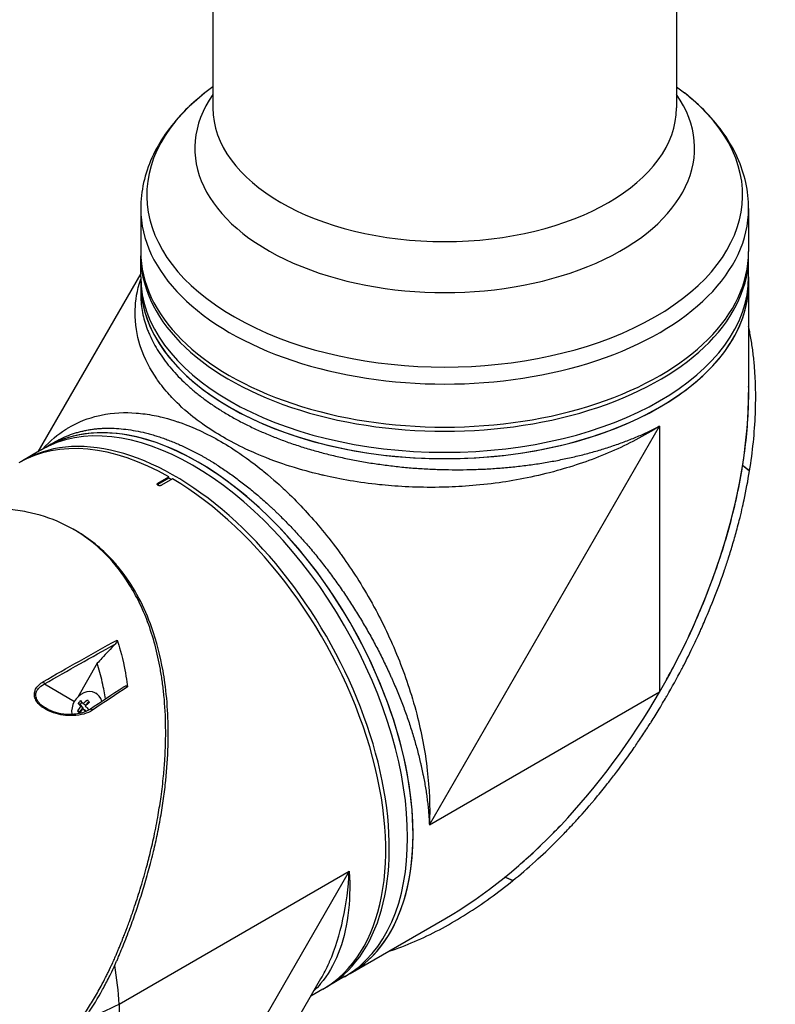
# Model space of a CAD drawing. Header units: millimetres. Extents: x 0 to 4378, y 0 to 2376.
# Tile 217 of 224: x 2639 to 2786, y 1554 to 1745. Entities that reach past the tile are written whole.
import ezdxf

# ---------------------------------------------------------------- set-up
doc = ezdxf.new("R2010")
doc.units = ezdxf.units.MM
doc.header["$LTSCALE"] = 0.2
doc.layers.add('01_Object Line', color=4, linetype='Continuous')

# ---------------------------------------------------------------- blocks, each defined once
blk = doc.blocks.new('Blk$A07R1-4W24J')
for p, q in [((17.35, 794.27), (17.35, 627.79)), ((-72.65, 753.43), (-72.65, 627.79)), ((-72.65, 631.87), (-74.2, 630.66)), ((17.35, 631.87), (18.9, 630.66)), ((-86.65, 608.22), (-86.65, 599.86)), ((31.35, 608.22), (31.35, 599.86)), ((-86.65, 594.97), (-86.65, 599.05)), ((31.35, 594.97), (31.35, 599.05)), ((-86.65, 595.59), (-106.62, 560.99)), ((-86.65, 594.97), (-86.65, 593.74)), ((31.35, 594.97), (31.35, 593.74)), ((-86.65, 593.74), (-86.65, 591.61)), ((31.35, 593.74), (31.35, 572.53)), ((-86.65, 591.61), (-86.65, 591.61)), ((-66.44, 566.43), (-66.44, 566.43)), ((-30.62, 488.58), (14.07, 565.98)), ((14.07, 565.98), (14.07, 514.38)), ((-105.02, 561.92), (-103.18, 562.98)), ((-106.08, 561.31), (-109.62, 559.27)), ((-106.08, 561.31), (-105.02, 561.92)), ((-44.84, 559.33), (-44.84, 559.33)), ((30.19, 558.34), (30.18, 558.32)), ((31.53, 557.33), (30.18, 558.32)), ((30.19, 558.34), (31.54, 557.34)), ((31.53, 557.33), (31.54, 557.34)), ((-83.3, 554.91), (-81.18, 556.14)), ((-81.18, 555.9), (-83.3, 554.67)), ((-83.3, 554.91), (-83.3, 554.67)), ((-80.47, 555.73), (-82.59, 554.51)), ((-81.18, 555.9), (-81.18, 556.14)), ((-80.68, 555.61), (-81.18, 555.9)), ((-44.66, 555.18), (-44.66, 555.18)), ((-99.19, 545.64), (-99.69, 545.93)), ((-50.63, 544.84), (-50.63, 544.84)), ((-95.1, 519.95), (-98.89, 513.4)), ((-105.35, 515.93), (-99.52, 512.56)), ((-30.62, 488.58), (14.07, 514.38)), ((-98.43, 511.96), (-98.05, 512.37)), ((-97.34, 511.82), (-96.71, 512.51)), ((-95.2, 514.05), (-95.35, 514.14)), ((-98.55, 510.49), (-98.92, 510.71)), ((-98.43, 511.96), (-98.8, 512.17)), ((-98.55, 510.49), (-97.82, 511.29)), ((-98.45, 510.38), (-98.55, 510.49)), ((-97.82, 511.29), (-98.43, 511.96)), ((-97.82, 511.29), (-98.31, 511.57)), ((-97.42, 510.84), (-97.91, 511.12)), ((-97.34, 511.82), (-97.83, 512.1)), ((-97.25, 510.64), (-97.42, 510.84)), ((-90.86, 453.79), (-46.17, 479.59)), ((-46.17, 479.59), (-90.86, 402.19)), ((-14.4, 477.77), (-15.95, 478.44)), ((-15.93, 478.46), (-14.4, 477.79)), ((-14.4, 477.77), (-14.4, 477.79)), ((-46.02, 459.73), (-27.65, 470.34)), ((-91.34, 459.02), (-91.34, 459.02)), ((-47.08, 459.12), (-50.62, 457.08)), ((-47.08, 459.12), (-46.02, 459.73)), ((-75.8, 416.91), (-51.66, 458.73)), ((-51.32, 456.67), (-53.61, 455.35)), ((-90.86, 453.79), (-90.86, 402.19))]:
    blk.add_line(p, q)
for centre, major_axis, ratio, start_param, end_param in [((-27.65, 610.85), (-57.83, 0), 0.57735, 5.647992, 10.059971), ((-27.65, 619.92), (-48.51, 0), 0.57735, 5.900477, 9.807487), ((-27.65, 627.79), (45, 0), 0.57735, 3.141593, 6.283185), ((-27.65, 608.22), (-59, 0), 0.57735, 0, 3.141593), ((-27.65, 599.05), (59, 0), 0.57735, 3.129608, 6.29517), ((-27.65, 599.86), (-59, 0), 0.57735, 0, 3.141593), ((-27.65, 594.97), (59, 0), 0.57735, 3.141593, 6.283185), ((-27.65, 594.97), (59, 0), 0.57735, 3.141593, 6.283185), ((-27.65, 593.74), (-59, 0), 0.57735, 0, 3.141593), ((-27.65, 593.74), (59, 0), 0.57735, 3.141593, 6.283185), ((-27.65, 538.46), (-41.72, -72.26), 0.57735, 1.570796, 2.356194), ((-76.58, 510.21), (-29.5, 51.1), 0.57735, 3.141593, 6.283185), ((-76.58, 510.21), (-29.5, 51.1), 0.57735, 3.141593, 6.283185), ((-75.52, 510.83), (29.5, -51.1), 0.57735, 0, 3.141593), ((-73.21, 569.92), (2.1, 0), 0.57735, 1.972116, 1.972176), ((-75.52, 510.83), (-29.5, 51.1), 0.57735, 3.141593, 6.283185), ((-73.21, 569.92), (-2.1, 0), 0.57735, 2.574714, 2.5748), ((-80.12, 508.17), (-29.5, 51.1), 0.57735, 3.129608, 6.29517), ((11.88, 563.89), (2.1, 0), 0.57735, 1.254746, 1.25496), ((-80.82, 507.76), (-29.5, 51.1), 0.57735, 5.506262, 6.283185), ((11.88, 563.89), (-2.1, 0), 0.57735, 0.290036, 0.291312), ((-57.44, 558.26), (2.1, 0), 0.57735, 2.716997, 2.718331), ((-44.37, 559.91), (-1.5, 0), 0.57735, 2.010235, 2.010847), ((-38.58, 559.01), (-1.5, 0), 0.57735, 0.624601, 0.624637), ((-57.44, 558.26), (-2.1, 0), 0.57735, 2.561618, 2.561666), ((-27.65, 589.25), (55, 0), 0.57735, 4.753871, 4.753957), ((-82.94, 554.47), (-0.5, 0), 0.57735, 5.497787, 5.84542), ((-80.82, 507.76), (29.5, -51.1), 0.57735, 0, 2.34772), ((-27.65, 538.46), (30.05, 52.05), 0.57735, 1.609957, 1.609959), ((-51.45, 547.06), (-1.05, 1.82), 0.57735, 0.982406, 0.98291), ((-51.45, 547.06), (-1.05, 1.82), 0.57735, 2.748042, 2.748853), ((-105.7, 516.13), (0.25, -0.433), 0.549074, 0.810262, 1.899061), ((-97.08, 511.15), (1.73, 2.98), 0.816496, 5.602635, 8.626605), ((-27.65, 538.46), (41.72, 72.26), 0.57735, 3.926991, 4.712389), ((-96.43, 511.2), (-3.18, -2.86), 0.558249, 4.806069, 4.97564), ((-95.38, 510.57), (-3.33, 3.03), 0.147283, 0.643385, 0.890531), ((-95.82, 510.53), (-3.35, -3.01), 0.558249, 4.563154, 4.810301), ((-95.42, 510.09), (3.35, 3.01), 0.558249, 1.421561, 1.668708), ((-94.66, 511.37), (-3.17, 2.88), 0.147283, 0.8863, 1.055871), ((-95.82, 510.53), (-3.35, -3.01), 0.558249, 4.971408, 5.218555), ((-96.59, 509.25), (3.17, -2.88), 0.147283, 4.027892, 4.197464), ((-95.86, 510.04), (3.33, -3.03), 0.147283, 3.784977, 4.032124), ((-95.42, 510.09), (3.35, 3.01), 0.558249, 1.829816, 2.076962), ((-95.86, 510.04), (3.33, -3.03), 0.147283, 4.193232, 4.374842), ((-95.38, 510.57), (-3.33, 3.03), 0.147283, 1.051639, 1.298786), ((-94.82, 509.42), (3.18, 2.86), 0.558249, 1.664476, 1.665902), ((-96.2, 510.64), (-0.28, 0.415), 0.555611, 4.846848, 6.283182), ((-96.2, 510.64), (-0.28, 0.415), 0.555611, 6.283182, 6.283336), ((-97.08, 511.15), (-1.73, -2.98), 0.816496, 5.579462, 5.579477), ((-68.8, 514.7), (21.5, -37.24), 0.57735, 0.049277, 0.049282), ((-69.51, 514.3), (21.5, -37.24), 0.57735, 0.085083, 0.085088), ((-69.51, 514.3), (21.25, -36.81), 0.57735, 0.101591, 0.101592), ((-71.63, 513.07), (22.4, -38.8), 0.57735, 0.134651, 0.134671), ((-71.28, 513.27), (22.15, -38.36), 0.57735, 0.133963, 0.133979), ((-132.58, 477.88), (31.63, -49.85), 0.54732, 0.762451, 0.917155), ((-81.18, 507.56), (27.89, -48.31), 0.57735, 0.115156, 0.11516), ((-81.18, 507.56), (28.34, -49.09), 0.57735, 0.058731, 0.05877), ((-132.58, 477.88), (-58.98, 2.47), 0.54732, 2.227834, 2.379142)]:
    blk.add_ellipse(centre, major_axis=major_axis, ratio=ratio, start_param=start_param, end_param=end_param)
for points, knots in [([(-74.2, 630.66), (-75.72, 629.46), (-77.14, 628.2), (-79.71, 625.53), (-80.87, 624.13), (-82.9, 621.21), (-83.77, 619.68), (-85.18, 616.53), (-85.73, 614.91), (-86.46, 611.6), (-86.65, 609.91), (-86.65, 608.22)], [1.7210012, 1.7210012, 1.7210012, 1.7210012, 1.8480399, 1.8480399, 1.9750785, 1.9750785, 2.1021172, 2.1021172, 2.2291558, 2.2291558, 2.3561945, 2.3561945, 2.3561945, 2.3561945]), ([(31.35, 608.22), (31.35, 609.91), (31.17, 611.6), (30.43, 614.91), (29.89, 616.53), (28.47, 619.68), (27.6, 621.21), (25.57, 624.13), (24.41, 625.53), (21.84, 628.2), (20.43, 629.46), (18.9, 630.66)], [5.4977871, 5.4977871, 5.4977871, 5.4977871, 5.6248258, 5.6248258, 5.7518645, 5.7518645, 5.8789031, 5.8789031, 6.0059418, 6.0059418, 6.1329804, 6.1329804, 6.1329804, 6.1329804]), ([(14.07, 565.98), (11.07, 564.08), (7.92, 562.44), (4.74, 561.06), (1.4, 559.61), (-1.97, 558.43), (-5.25, 557.5), (-5.43, 557.45), (-5.61, 557.4), (-5.79, 557.35), (-9.78, 556.24), (-13.58, 555.5), (-17.09, 555.01), (-21.18, 554.44), (-24.86, 554.2), (-28.06, 554.12), (-28.29, 554.12), (-28.52, 554.12), (-28.74, 554.11), (-32.89, 554.04), (-36.59, 554.25), (-39.81, 554.57), (-39.99, 554.59), (-40.16, 554.61), (-40.33, 554.62), (-44.32, 555.04), (-47.9, 555.68), (-51.07, 556.4), (-51.19, 556.43), (-51.32, 556.46), (-51.44, 556.49), (-53.1, 556.88), (-54.77, 557.32), (-56.44, 557.82), (-57.34, 558.09), (-59.08, 558.62), (-61.5, 559.54), (-61.56, 559.56), (-61.61, 559.58), (-61.66, 559.6), (-63.67, 560.37), (-65.16, 561.04), (-66.22, 561.54), (-67.86, 562.31), (-69.31, 563.08), (-70.6, 563.82), (-71.9, 564.57), (-73.24, 565.42), (-74.58, 566.36), (-75.44, 566.97), (-76.6, 567.84), (-77.94, 569), (-77.99, 569.04), (-78.03, 569.08), (-78.08, 569.12), (-79.67, 570.51), (-80.59, 571.53), (-81.09, 572.07), (-81.95, 573.03), (-82.7, 573.98), (-83.37, 574.92), (-83.43, 575), (-83.49, 575.08), (-83.54, 575.16), (-84.81, 577), (-85.92, 579.07), (-86.69, 581.39), (-86.73, 581.51), (-86.76, 581.63), (-86.8, 581.75), (-87.38, 583.61), (-87.78, 585.76), (-87.74, 588.18), (-87.74, 588.31), (-87.73, 588.45), (-87.73, 588.59), (-87.67, 590.33), (-87.38, 592.32), (-86.65, 594.53)], [0, 0, 0, 0, 0.0610325, 0.0610325, 0.0610325, 0.125, 0.125, 0.125, 0.1275195, 0.1275195, 0.1275195, 0.1840301, 0.1840301, 0.1840301, 0.25, 0.25, 0.25, 0.2532003, 0.2532003, 0.2532003, 0.3125, 0.3125, 0.3125, 0.315088, 0.315088, 0.315088, 0.375, 0.375, 0.375, 0.3771886, 0.3771886, 0.3771886, 0.40625, 0.40625, 0.40625, 0.4375, 0.4375, 0.4375, 0.4383069, 0.4383069, 0.4383069, 0.46875, 0.46875, 0.46875, 0.5, 0.5, 0.5, 0.53125, 0.53125, 0.53125, 0.5614637, 0.5614637, 0.5614637, 0.5625, 0.5625, 0.5625, 0.59375, 0.59375, 0.59375, 0.6225557, 0.6225557, 0.6225557, 0.625, 0.625, 0.625, 0.6844623, 0.6844623, 0.6844623, 0.6875, 0.6875, 0.6875, 0.7466289, 0.7466289, 0.7466289, 0.75, 0.75, 0.75, 0.8108908, 0.8108908, 0.8108908, 0.8108908]), ([(-86.65, 591.61), (-86.65, 591.09), (-86.62, 590.56), (-86.58, 590.03), (-86.53, 589.5), (-86.46, 588.96), (-86.37, 588.43), (-86.28, 587.89), (-86.16, 587.36), (-86.02, 586.83), (-85.88, 586.29), (-85.72, 585.76), (-85.53, 585.23), (-85.43, 584.96), (-85.33, 584.69), (-85.23, 584.43), (-85.12, 584.16), (-85.01, 583.89), (-84.89, 583.63), (-84.66, 583.1), (-84.4, 582.57), (-84.12, 582.05), (-83.84, 581.53), (-83.54, 581.01), (-83.22, 580.5), (-82.89, 579.99), (-82.55, 579.48), (-82.18, 578.98), (-81.81, 578.47), (-81.43, 577.98), (-81.02, 577.48), (-80.61, 576.99), (-80.17, 576.5), (-79.72, 576.02), (-79.27, 575.53), (-78.79, 575.05), (-78.29, 574.58), (-77.8, 574.1), (-77.28, 573.63), (-76.74, 573.17), (-76.2, 572.71), (-75.64, 572.25), (-75.06, 571.81), (-74.49, 571.36), (-73.89, 570.92), (-73.28, 570.49), (-72.66, 570.06), (-72.03, 569.64), (-71.38, 569.23), (-71.05, 569.02), (-70.72, 568.82), (-70.39, 568.61), (-70.05, 568.41), (-69.71, 568.21), (-69.37, 568.01), (-69.02, 567.81), (-68.68, 567.61), (-68.33, 567.42), (-67.97, 567.23), (-67.62, 567.04), (-67.26, 566.85), (-66.54, 566.47), (-65.81, 566.11), (-65.07, 565.75), (-64.32, 565.4), (-63.56, 565.05), (-62.79, 564.72), (-62.02, 564.38), (-61.23, 564.06), (-60.44, 563.75), (-59.64, 563.43), (-58.82, 563.13), (-58, 562.84), (-57.17, 562.55), (-56.33, 562.27), (-55.48, 562), (-55.05, 561.86), (-54.62, 561.73), (-54.19, 561.6), (-53.75, 561.47), (-53.32, 561.34), (-52.88, 561.22), (-52, 560.97), (-51.11, 560.73), (-50.22, 560.51), (-49.32, 560.28), (-48.42, 560.07), (-47.52, 559.87), (-46.61, 559.68), (-45.7, 559.49), (-44.78, 559.32), (-43.86, 559.14), (-42.94, 558.98), (-42, 558.83), (-41.07, 558.69), (-40.13, 558.55), (-39.19, 558.43), (-38.24, 558.3), (-37.29, 558.19), (-36.33, 558.09), (-35.85, 558.04), (-35.37, 557.99), (-34.89, 557.95), (-34.41, 557.91), (-33.92, 557.87), (-33.44, 557.83), (-32.47, 557.76), (-31.51, 557.7), (-30.54, 557.65), (-29.58, 557.6), (-28.61, 557.57), (-27.65, 557.55), (-25.73, 557.51), (-23.81, 557.52), (-21.9, 557.58), (-20.94, 557.61), (-19.99, 557.65), (-19.04, 557.7), (-18.08, 557.76), (-17.13, 557.83), (-16.18, 557.91), (-15.7, 557.95), (-15.23, 557.99), (-14.76, 558.04), (-14.28, 558.09), (-13.81, 558.14), (-13.33, 558.19), (-12.39, 558.3), (-11.46, 558.42), (-10.53, 558.55), (-9.61, 558.68), (-8.7, 558.82), (-7.79, 558.98), (-6.89, 559.13), (-5.99, 559.3), (-5.1, 559.48), (-4.22, 559.66), (-3.34, 559.85), (-2.47, 560.05), (-1.6, 560.25), (-0.74, 560.47), (0.11, 560.69), (0.96, 560.92), (1.8, 561.16), (2.63, 561.41), (3.46, 561.66), (4.29, 561.92), (5.1, 562.2), (5.9, 562.47), (6.7, 562.75), (7.47, 563.05), (8.25, 563.34), (9.01, 563.64), (9.76, 563.96), (10.14, 564.12), (10.51, 564.28), (10.87, 564.44), (11.24, 564.6), (11.6, 564.77), (11.96, 564.94), (12.32, 565.11), (12.68, 565.28), (13.03, 565.45), (13.2, 565.54), (13.38, 565.62), (13.55, 565.71), (13.64, 565.76), (13.73, 565.8), (13.81, 565.85), (13.89, 565.89), (13.98, 565.93), (14.05, 565.97), (14.06, 565.97), (14.06, 565.97), (14.06, 565.98), (14.07, 565.98), (14.07, 565.98), (14.07, 565.98)], [0.0460813, 0.0460813, 0.0460813, 0.0460813, 0.0489257, 0.0489257, 0.0489257, 0.0518054, 0.0518054, 0.0518054, 0.054687, 0.054687, 0.054687, 0.0575686, 0.0575686, 0.0575686, 0.0590094, 0.0590094, 0.0590094, 0.0604502, 0.0604502, 0.0604502, 0.0633318, 0.0633318, 0.0633318, 0.0662134, 0.0662134, 0.0662134, 0.0690951, 0.0690951, 0.0690951, 0.0719767, 0.0719767, 0.0719767, 0.0748582, 0.0748582, 0.0748582, 0.0777399, 0.0777399, 0.0777399, 0.0806215, 0.0806215, 0.0806215, 0.0835031, 0.0835031, 0.0835031, 0.0863847, 0.0863847, 0.0863847, 0.0892664, 0.0892664, 0.0892664, 0.0907048, 0.0907048, 0.0907048, 0.092148, 0.092148, 0.092148, 0.0935873, 0.0935873, 0.0935873, 0.0950296, 0.0950296, 0.0950296, 0.0979112, 0.0979112, 0.0979112, 0.1007928, 0.1007928, 0.1007928, 0.1036744, 0.1036744, 0.1036744, 0.106556, 0.106556, 0.106556, 0.1094377, 0.1094377, 0.1094377, 0.1108785, 0.1108785, 0.1108785, 0.1123193, 0.1123193, 0.1123193, 0.1152009, 0.1152009, 0.1152009, 0.1180825, 0.1180825, 0.1180825, 0.1209641, 0.1209641, 0.1209641, 0.1238457, 0.1238457, 0.1238457, 0.1267273, 0.1267273, 0.1267273, 0.129609, 0.129609, 0.129609, 0.1310498, 0.1310498, 0.1310498, 0.1324906, 0.1324906, 0.1324906, 0.1353722, 0.1353722, 0.1353722, 0.1382538, 0.1382538, 0.1382538, 0.144017, 0.144017, 0.144017, 0.1468934, 0.1468934, 0.1468934, 0.1497803, 0.1497803, 0.1497803, 0.1512145, 0.1512145, 0.1512145, 0.1526619, 0.1526619, 0.1526619, 0.1555435, 0.1555435, 0.1555435, 0.1584251, 0.1584251, 0.1584251, 0.1613067, 0.1613067, 0.1613067, 0.1641883, 0.1641883, 0.1641883, 0.1670699, 0.1670699, 0.1670699, 0.1699516, 0.1699516, 0.1699516, 0.1728332, 0.1728332, 0.1728332, 0.1757148, 0.1757148, 0.1757148, 0.1785964, 0.1785964, 0.1785964, 0.1800372, 0.1800372, 0.1800372, 0.181478, 0.181478, 0.181478, 0.1829188, 0.1829188, 0.1829188, 0.1836392, 0.1836392, 0.1836392, 0.1839994, 0.1839994, 0.1839994, 0.1843361, 0.1843361, 0.1843361, 0.1843479, 0.1843479, 0.1843479, 0.1843596, 0.1843596, 0.1843596, 0.1843596]), ([(31.54, 557.34), (32.13, 561.02), (32.51, 564.71), (32.66, 568.36), (32.69, 569.27), (32.71, 570.18), (32.72, 571.09), (32.73, 572), (32.72, 572.9), (32.69, 573.8), (32.68, 574.25), (32.66, 574.7), (32.64, 575.15), (32.62, 575.6), (32.59, 576.04), (32.56, 576.49), (32.53, 576.94), (32.5, 577.38), (32.46, 577.83), (32.42, 578.27), (32.38, 578.72), (32.33, 579.16), (32.23, 580.04), (32.12, 580.92), (32, 581.79), (31.87, 582.66), (31.72, 583.52), (31.55, 584.37), (31.49, 584.7), (31.42, 585.03), (31.35, 585.36)], [0, 0, 0, 0, 0.25, 0.25, 0.25, 0.3125, 0.3125, 0.3125, 0.375, 0.375, 0.375, 0.40625, 0.40625, 0.40625, 0.4375, 0.4375, 0.4375, 0.46875, 0.46875, 0.46875, 0.5, 0.5, 0.5, 0.5625, 0.5625, 0.5625, 0.625, 0.625, 0.625, 0.6490654, 0.6490654, 0.6490654, 0.6490654]), ([(30.19, 558.34), (30.77, 562.03), (31.16, 565.73), (31.3, 569.4), (31.34, 570.32), (31.36, 571.23), (31.36, 572.14), (31.36, 572.66), (31.36, 573.18), (31.35, 573.7)], [-1, -1, -1, -1, -0.75, -0.75, -0.75, -0.6875, -0.6875, -0.6875, -0.6518581, -0.6518581, -0.6518581, -0.6518581]), ([(-105.7, 561.53), (-104.22, 563.19), (-102.7, 564.41), (-101.27, 565.32), (-101.09, 565.44), (-100.92, 565.54), (-100.75, 565.65), (-98.73, 566.85), (-96.74, 567.58), (-94.89, 568.01), (-94.71, 568.05), (-94.52, 568.09), (-94.34, 568.13), (-92, 568.62), (-89.7, 568.7), (-87.53, 568.53), (-87.38, 568.52), (-87.23, 568.51), (-87.09, 568.49), (-85.97, 568.39), (-84.8, 568.22), (-83.6, 567.96), (-82.82, 567.8), (-81.47, 567.5), (-79.5, 566.84), (-79.41, 566.81), (-79.33, 566.78), (-79.24, 566.75), (-77.57, 566.18), (-76.26, 565.61), (-75.32, 565.18), (-73.82, 564.49), (-72.41, 563.75), (-71.1, 562.99), (-69.79, 562.24), (-68.38, 561.35), (-66.89, 560.31), (-65.94, 559.65), (-64.63, 558.7), (-62.96, 557.35), (-62.89, 557.3), (-62.82, 557.24), (-62.75, 557.18), (-60.77, 555.57), (-59.44, 554.31), (-58.7, 553.62), (-57.47, 552.46), (-56.29, 551.27), (-55.16, 550.06), (-55.02, 549.92), (-54.89, 549.77), (-54.75, 549.63), (-52.59, 547.28), (-50.3, 544.55), (-47.99, 541.37), (-47.83, 541.15), (-47.67, 540.93), (-47.51, 540.71), (-45.67, 538.14), (-43.7, 535.11), (-41.75, 531.59), (-41.58, 531.3), (-41.42, 531.01), (-41.26, 530.71), (-39.76, 527.94), (-38.19, 524.72), (-36.7, 521.04), (-35.37, 517.75), (-34.11, 514.08), (-33.08, 510.08), (-32.19, 506.64), (-31.46, 502.96), (-31.03, 499.12), (-30.63, 495.69), (-30.47, 492.14), (-30.62, 488.58)], [0.1815464, 0.1815464, 0.1815464, 0.1815464, 0.25, 0.25, 0.25, 0.2549863, 0.2549863, 0.2549863, 0.3125, 0.3125, 0.3125, 0.3170092, 0.3170092, 0.3170092, 0.375, 0.375, 0.375, 0.3786541, 0.3786541, 0.3786541, 0.40625, 0.40625, 0.40625, 0.4375, 0.4375, 0.4375, 0.4390424, 0.4390424, 0.4390424, 0.46875, 0.46875, 0.46875, 0.5, 0.5, 0.5, 0.53125, 0.53125, 0.53125, 0.5612496, 0.5612496, 0.5612496, 0.5625, 0.5625, 0.5625, 0.59375, 0.59375, 0.59375, 0.621688, 0.621688, 0.621688, 0.625, 0.625, 0.625, 0.6835073, 0.6835073, 0.6835073, 0.6875, 0.6875, 0.6875, 0.7452724, 0.7452724, 0.7452724, 0.75, 0.75, 0.75, 0.8245188, 0.8245188, 0.8245188, 0.891197, 0.891197, 0.891197, 0.9486937, 0.9486937, 0.9486937, 1, 1, 1, 1]), ([(-103.18, 562.98), (-102.72, 563.25), (-101.78, 563.74), (-100.54, 564.25), (-99.51, 564.61), (-98.72, 564.84), (-97.91, 565.04), (-97.09, 565.21), (-96.39, 565.33), (-95.81, 565.41), (-95.24, 565.48), (-94.51, 565.54), (-93.34, 565.6), (-91.84, 565.59), (-90.01, 565.45), (-88.13, 565.19), (-86.53, 564.87), (-85.23, 564.55), (-84.41, 564.32), (-83.75, 564.12), (-83.25, 563.96), (-82.75, 563.8), (-82.08, 563.57), (-81.24, 563.26), (-79.9, 562.73), (-78.54, 562.13), (-77.18, 561.48), (-76.16, 560.96), (-75.3, 560.5), (-74.61, 560.12), (-74.1, 559.82), (-73.58, 559.52), (-72.89, 559.11), (-72.04, 558.58), (-71.01, 557.92), (-69.65, 557), (-67.96, 555.79), (-66.27, 554.49), (-64.94, 553.41), (-63.94, 552.57), (-62.94, 551.7), (-62.11, 550.96), (-61.45, 550.35), (-60.95, 549.89), (-60.46, 549.42), (-59.8, 548.78), (-58.99, 547.98), (-58.02, 546.99), (-57.07, 545.99), (-55.81, 544.63), (-54.27, 542.89), (-52.76, 541.09), (-51.58, 539.61), (-50.71, 538.48), (-49.84, 537.34), (-48.99, 536.18), (-48.15, 535), (-47.32, 533.8), (-46.5, 532.6), (-45.45, 530.98), (-44.17, 528.93), (-42.71, 526.45), (-41.32, 523.94), (-40.21, 521.82), (-39.37, 520.11), (-38.75, 518.81), (-38.25, 517.73), (-37.86, 516.86), (-37.48, 515.99), (-37.02, 514.9), (-36.31, 513.17), (-35.47, 511.01), (-34.56, 508.44), (-33.74, 505.87), (-33.13, 503.74), (-32.69, 502.04), (-32.43, 500.98), (-32.23, 500.14), (-32.09, 499.5), (-31.96, 498.87), (-31.79, 498.03), (-31.59, 496.99), (-31.37, 495.76), (-31.18, 494.53), (-31.02, 493.32), (-30.9, 492.32), (-30.82, 491.52), (-30.77, 490.92), (-30.72, 490.33), (-30.69, 489.84), (-30.66, 489.45), (-30.65, 489.21), (-30.64, 489.01), (-30.63, 488.87), (-30.63, 488.74), (-30.62, 488.66), (-30.62, 488.61), (-30.62, 488.59), (-30.62, 488.58)], [0.050765, 0.050765, 0.050765, 0.050765, 0.0538986, 0.0570729, 0.0586601, 0.0602472, 0.0618344, 0.0634215, 0.0650087, 0.0658022, 0.0665958, 0.068183, 0.0697701, 0.0729444, 0.0761187, 0.079293, 0.0824673, 0.0840544, 0.0856416, 0.0864352, 0.0872287, 0.0880223, 0.0888159, 0.090403, 0.0919902, 0.0951645, 0.0967516, 0.0983388, 0.0999259, 0.1007195, 0.1015131, 0.1023066, 0.1031002, 0.1046874, 0.1062745, 0.1078617, 0.111036, 0.1142102, 0.1157974, 0.1173845, 0.1189717, 0.1205588, 0.1213524, 0.122146, 0.1229396, 0.1237331, 0.1253203, 0.1269074, 0.1284946, 0.1300817, 0.133256, 0.1364303, 0.1380175, 0.1396046, 0.1411918, 0.1427789, 0.144366, 0.1459532, 0.1475403, 0.1491275, 0.1523018, 0.1554761, 0.1586504, 0.1618247, 0.1634118, 0.164999, 0.1665861, 0.1673797, 0.1681733, 0.1697604, 0.1713476, 0.1745219, 0.1776961, 0.1808704, 0.1840447, 0.1856319, 0.187219, 0.1880126, 0.1888062, 0.1895998, 0.1903933, 0.1919805, 0.1935676, 0.1951548, 0.1967419, 0.1983291, 0.1991226, 0.1999162, 0.2007098, 0.2015034, 0.2019001, 0.2022969, 0.2024953, 0.2026937, 0.2028921, 0.2029913, 0.2030409, 0.2030905, 0.2030905, 0.2030905, 0.2030905]), ([(15.43, 516.79), (15.94, 517.71), (16.44, 518.64), (16.93, 519.58), (17.85, 521.33), (18.74, 523.1), (19.58, 524.89), (21.27, 528.46), (22.8, 532.1), (24.17, 535.79), (25.53, 539.48), (26.74, 543.21), (27.75, 546.97), (28.25, 548.85), (28.71, 550.74), (29.12, 552.63), (29.53, 554.53), (29.88, 556.42), (30.18, 558.32)], [-0.4708044, -0.4708044, -0.4708044, -0.4708044, -0.4375, -0.4375, -0.4375, -0.375, -0.375, -0.375, -0.25, -0.25, -0.25, -0.125, -0.125, -0.125, -0.0625, -0.0625, -0.0625, 0, 0, 0, 0]), ([(-14.4, 477.79), (-13.02, 478.9), (-11.56, 480.15), (-10.03, 481.53), (-8.79, 482.65), (-7.38, 483.98), (-5.83, 485.54), (-5.64, 485.72), (-5.25, 486.12), (-4.64, 486.74), (-4.4, 486.99), (-4.11, 487.29), (-3.79, 487.62), (-2.97, 488.49), (-2.31, 489.21), (-1.81, 489.76), (-0.77, 490.9), (0.52, 492.36), (2.03, 494.19), (2.76, 495.07), (3.48, 495.96), (4.18, 496.85), (4.69, 497.5), (5.19, 498.15), (5.69, 498.81), (6.87, 500.37), (8.03, 501.97), (9.15, 503.58), (9.55, 504.17), (10.03, 504.87), (10.57, 505.68), (11.21, 506.64), (11.68, 507.37), (12, 507.86), (12.2, 508.18), (12.33, 508.39), (12.41, 508.51), (12.94, 509.34), (13.45, 510.18), (13.96, 511.02), (14.65, 512.16), (15.15, 513.01), (15.47, 513.57), (15.49, 513.6), (15.5, 513.62), (15.52, 513.65), (16.48, 515.33), (17.41, 517.02), (18.32, 518.75), (18.47, 519.04), (18.62, 519.32), (18.76, 519.59), (19.6, 521.22), (20.33, 522.71), (20.96, 524.04), (21.12, 524.39), (21.41, 524.99), (21.79, 525.84), (21.92, 526.11), (22.05, 526.4), (22.19, 526.72), (22.69, 527.84), (23.08, 528.75), (23.37, 529.42), (24.21, 531.43), (24.93, 533.25), (25.54, 534.89), (25.9, 535.88), (26.29, 536.95), (26.68, 538.09), (26.93, 538.84), (27.19, 539.62), (27.45, 540.43), (27.75, 541.36), (28.04, 542.29), (28.31, 543.22), (28.59, 544.16), (28.85, 545.09), (29.1, 546.03), (29.26, 546.6), (29.4, 547.14), (29.53, 547.66), (29.92, 549.19), (30.22, 550.53), (30.47, 551.67), (30.86, 553.47), (31.22, 555.36), (31.53, 557.33)], [-1, -1, -1, -1, -0.9375, -0.9375, -0.9375, -0.875, -0.875, -0.875, -0.8528979, -0.8528979, -0.8528979, -0.84375, -0.84375, -0.84375, -0.8125, -0.8125, -0.8125, -0.75, -0.75, -0.75, -0.7138981, -0.7138981, -0.7138981, -0.6875, -0.6875, -0.6875, -0.625, -0.625, -0.625, -0.5982143, -0.5982143, -0.5982143, -0.5763525, -0.5763525, -0.5763525, -0.5625, -0.5625, -0.5625, -0.53125, -0.53125, -0.53125, -0.5, -0.5, -0.5, -0.4990096, -0.4990096, -0.4990096, -0.4375, -0.4375, -0.4375, -0.4283694, -0.4283694, -0.4283694, -0.375, -0.375, -0.375, -0.3512462, -0.3512462, -0.3512462, -0.34375, -0.34375, -0.34375, -0.3125, -0.3125, -0.3125, -0.25, -0.25, -0.25, -0.2121786, -0.2121786, -0.2121786, -0.1875, -0.1875, -0.1875, -0.15625, -0.15625, -0.15625, -0.125, -0.125, -0.125, -0.1091039, -0.1091039, -0.1091039, -0.0625, -0.0625, -0.0625, 0, 0, 0, 0]), ([(-82.59, 554.51), (-82.63, 554.48), (-82.68, 554.46), (-82.73, 554.45), (-82.78, 554.44), (-82.83, 554.43), (-82.89, 554.42), (-82.94, 554.42), (-83, 554.42), (-83.06, 554.43), (-83.11, 554.44), (-83.16, 554.45), (-83.21, 554.47), (-83.24, 554.48), (-83.27, 554.49), (-83.3, 554.51), (-83.34, 554.53), (-83.37, 554.56), (-83.39, 554.59), (-83.42, 554.62), (-83.43, 554.65), (-83.44, 554.68), (-83.45, 554.71), (-83.44, 554.74), (-83.43, 554.78), (-83.42, 554.81), (-83.4, 554.84), (-83.37, 554.86), (-83.35, 554.88), (-83.32, 554.9), (-83.3, 554.91)], [0, 0, 0, 0, 0.107468, 0.107468, 0.107468, 0.214935, 0.214935, 0.214935, 0.322405, 0.322405, 0.322405, 0.429877, 0.429877, 0.429877, 0.5, 0.5, 0.5, 0.607468, 0.607468, 0.607468, 0.714935, 0.714935, 0.714935, 0.822405, 0.822405, 0.822405, 0.929877, 0.929877, 0.929877, 1, 1, 1, 1]), ([(-129.08, 420.85), (-129.06, 420.86), (-128.86, 420.99), (-128.76, 421.05), (-128.68, 421.1), (-128.44, 421.25), (-128.28, 421.36), (-127.8, 421.67), (-127.49, 421.88), (-126.54, 422.52), (-125.92, 422.95), (-124.05, 424.28), (-122.82, 425.2), (-121.31, 426.38), (-121.02, 426.61), (-120.34, 427.16), (-119.96, 427.47), (-118.89, 428.35), (-118.19, 428.95), (-117.36, 429.67), (-117.22, 429.79), (-116.96, 430.02), (-116.84, 430.13), (-115.41, 431.39), (-114.13, 432.59), (-112.15, 434.52), (-111.44, 435.23), (-109.94, 436.77), (-109.14, 437.61), (-106.28, 440.72), (-104.26, 443.07), (-101.69, 446.29), (-101.06, 447.1), (-100.34, 448.04), (-100.25, 448.16), (-100.09, 448.37), (-100.02, 448.47), (-99.87, 448.66), (-99.8, 448.76), (-99.62, 449), (-99.53, 449.12), (-99.36, 449.35), (-99.29, 449.45), (-99.12, 449.69), (-99.02, 449.83), (-98.83, 450.09), (-98.75, 450.21), (-98.23, 450.94), (-97.8, 451.57), (-96.85, 453.02), (-96.33, 453.85), (-95.31, 455.54), (-94.82, 456.4), (-94.04, 457.83), (-93.75, 458.4), (-93.39, 459.09), (-93.33, 459.22), (-93.15, 459.59), (-93.03, 459.83), (-92.63, 460.65), (-92.36, 461.23), (-91.95, 462.14), (-91.8, 462.46), (-91.62, 462.89), (-91.57, 463), (-91.49, 463.17), (-91.47, 463.23), (-91.39, 463.42), (-91.34, 463.55), (-91.2, 463.88), (-91.11, 464.08), (-90.92, 464.54), (-90.82, 464.78), (-90.63, 465.26), (-90.53, 465.5), (-90.4, 465.82), (-90.37, 465.89), (-90.26, 466.17), (-90.18, 466.38), (-89.98, 466.89), (-89.86, 467.19), (-89.66, 467.7), (-89.58, 467.92), (-89.41, 468.36), (-89.33, 468.58), (-89.11, 469.15), (-88.99, 469.5), (-88.77, 470.1), (-88.68, 470.35), (-88.52, 470.8), (-88.45, 470.99), (-88.35, 471.28), (-88.31, 471.37), (-88.18, 471.75), (-88.09, 472.02), (-87.56, 473.55), (-87.15, 474.81), (-86.34, 477.43), (-85.95, 478.8), (-85.43, 480.71), (-85.29, 481.25), (-85.08, 482.05), (-85.02, 482.31), (-84.8, 483.19), (-84.65, 483.81), (-84.35, 485.07), (-84.21, 485.71), (-83.77, 487.76), (-83.5, 489.16), (-83.06, 491.71), (-82.87, 492.87), (-82.52, 495.37), (-82.36, 496.73), (-82.13, 499.16), (-82.04, 500.25), (-81.71, 505.52), (-81.75, 509.67), (-82.22, 514.57), (-82.32, 515.44), (-82.56, 517.13), (-82.69, 517.96), (-83.4, 521.98), (-84.22, 525.06), (-85.8, 529.3), (-86.35, 530.58), (-87.54, 533), (-88.18, 534.16), (-90.21, 537.41), (-91.74, 539.38), (-94.32, 541.98), (-95.21, 542.78), (-97.98, 544.97), (-99.96, 546.19), (-104.18, 548.13), (-106.4, 548.84), (-109.31, 549.43), (-109.92, 549.54), (-111.16, 549.72), (-111.79, 549.79), (-113.07, 549.9), (-113.72, 549.94), (-115.72, 550.01), (-117.08, 549.98), (-119.6, 549.79), (-120.75, 549.66), (-122.93, 549.32), (-123.95, 549.13), (-126.74, 548.5), (-128.51, 548), (-131.6, 546.96), (-132.91, 546.47), (-135.2, 545.52), (-136.17, 545.09), (-137.87, 544.29), (-138.59, 543.93), (-139.58, 543.42), (-139.85, 543.28), (-140.35, 543.01), (-140.59, 542.89), (-141.23, 542.54), (-141.64, 542.31), (-142.66, 541.73), (-143.26, 541.38), (-144.17, 540.83), (-144.47, 540.65), (-144.93, 540.37), (-145.08, 540.27), (-145.27, 540.15), (-145.35, 540.1), (-145.43, 540.05)], [-6.229962, -6.229962, -6.229962, -6.229962, -6.227864, -6.227864, -6.219552, -6.219552, -6.202929, -6.202929, -6.16968, -6.16968, -6.103208, -6.103208, -5.970065, -5.970065, -5.937453, -5.937453, -5.895346, -5.895346, -5.816119, -5.816119, -5.800362, -5.800362, -5.786281, -5.786281, -5.635887, -5.635887, -5.550128, -5.550128, -5.451964, -5.451964, -5.19041, -5.19041, -5.103809, -5.103809, -5.091041, -5.091041, -5.081268, -5.081268, -5.070806, -5.070806, -5.057101, -5.057101, -5.047416, -5.047416, -5.032993, -5.032993, -5.021064, -5.021064, -4.959513, -4.959513, -4.879662, -4.879662, -4.798866, -4.798866, -4.746913, -4.746913, -4.735039, -4.735039, -4.713278, -4.713278, -4.660559, -4.660559, -4.631405, -4.631405, -4.620962, -4.620962, -4.61581, -4.61581, -4.603824, -4.603824, -4.585775, -4.585775, -4.565126, -4.565126, -4.545061, -4.545061, -4.538129, -4.538129, -4.518662, -4.518662, -4.489931, -4.489931, -4.468034, -4.468034, -4.446173, -4.446173, -4.412022, -4.412022, -4.38742, -4.38742, -4.368644, -4.368644, -4.359076, -4.359076, -4.331844, -4.331844, -4.208918, -4.208918, -4.076245, -4.076245, -4.023995, -4.023995, -3.998904, -3.998904, -3.939656, -3.939656, -3.878964, -3.878964, -3.746371, -3.746371, -3.637173, -3.637173, -3.509455, -3.509455, -3.406658, -3.406658, -3.009825, -3.009825, -2.924337, -2.924337, -2.84138, -2.84138, -2.519502, -2.519502, -2.374871, -2.374871, -2.235834, -2.235834, -1.965462, -1.965462, -1.83333, -1.83333, -1.574796, -1.574796, -1.31765, -1.31765, -1.250405, -1.250405, -1.181884, -1.181884, -1.111813, -1.111813, -0.967968, -0.967968, -0.846322, -0.846322, -0.739809, -0.739809, -0.553416, -0.553416, -0.413606, -0.413606, -0.308754, -0.308754, -0.230175, -0.230175, -0.200698, -0.200698, -0.174921, -0.174921, -0.129811, -0.129811, -0.061984, -0.061984, -0.028133, -0.028133, -0.011208, -0.011208, -0.006486, -0.006486, -0.006486, -0.006486]), ([(-128.58, 420.56), (-128.53, 420.59), (-128.12, 420.84), (-127.24, 421.43), (-126.9, 421.65), (-125.91, 422.32), (-125.25, 422.78), (-123.28, 424.19), (-121.98, 425.16), (-120.35, 426.46), (-119.99, 426.74), (-119.22, 427.37), (-118.81, 427.71), (-117.31, 428.98), (-116.24, 429.91), (-114.59, 431.42), (-113.99, 431.98), (-111.81, 434.05), (-110.27, 435.6), (-105.82, 440.33), (-100.53, 446.39), (-95.92, 453.37), (-94.96, 454.97), (-93.61, 457.41), (-93.18, 458.23), (-92.61, 459.38), (-92.45, 459.7), (-91.98, 460.68), (-91.68, 461.32), (-91.3, 462.18), (-91.21, 462.38), (-91.06, 462.73), (-91, 462.87), (-90.88, 463.15), (-90.82, 463.29), (-90.71, 463.56), (-90.65, 463.7), (-90.37, 464.39), (-90.14, 464.93), (-89.69, 466.07), (-89.45, 466.66), (-88.8, 468.35), (-88.39, 469.45), (-87.61, 471.66), (-87.23, 472.77), (-86.49, 475.05), (-86.12, 476.22), (-85.42, 478.63), (-85.07, 479.86), (-84.58, 481.76), (-84.42, 482.41), (-83.99, 484.17), (-83.74, 485.25), (-83.25, 487.58), (-83.01, 488.82), (-82.58, 491.27), (-82.39, 492.48), (-82.05, 494.86), (-81.91, 496.03), (-81.56, 499.45), (-81.4, 501.7), (-81.22, 508.08), (-81.41, 512.19), (-82.07, 516.94), (-82.19, 517.71), (-82.84, 521.37), (-83.56, 524.17), (-85.92, 530.87), (-87.84, 534.57), (-90.93, 538.58), (-91.57, 539.35), (-93.28, 541.19), (-94.37, 542.2), (-96.68, 544.06), (-97.91, 544.9), (-99.19, 545.64)], [0.000001, 0.000001, 0.000001, 0.000001, 0.0174896, 0.0174896, 0.0280641, 0.0280641, 0.0492044, 0.0492044, 0.0915833, 0.0915833, 0.103829, 0.103829, 0.1177045, 0.1177045, 0.1548929, 0.1548929, 0.1762617, 0.1762617, 0.2332292, 0.2332292, 0.3447473, 0.3447473, 0.3768428, 0.3768428, 0.3928613, 0.3928613, 0.3992061, 0.3992061, 0.4115742, 0.4115742, 0.4153435, 0.4153435, 0.4181398, 0.4181398, 0.4207138, 0.4207138, 0.4231441, 0.4231441, 0.4328041, 0.4328041, 0.443145, 0.443145, 0.4624048, 0.4624048, 0.4815797, 0.4815797, 0.5018181, 0.5018181, 0.5229618, 0.5229618, 0.5340035, 0.5340035, 0.5527188, 0.5527188, 0.5738832, 0.5738832, 0.5945831, 0.5945831, 0.6145009, 0.6145009, 0.6528362, 0.6528362, 0.7241388, 0.7241388, 0.7381113, 0.7381113, 0.7906485, 0.7906485, 0.8696683, 0.8696683, 0.8893857, 0.8893857, 0.91901, 0.91901, 0.9486615, 0.9486615, 0.9486615, 0.9486615]), ([(-91.21, 524.47), (-91.21, 524.44), (-91.2, 524.42), (-91.2, 524.35), (-91.21, 524.32), (-91.24, 524.21), (-91.27, 524.13), (-91.4, 523.92), (-91.5, 523.79), (-91.62, 523.66)], [0.00000001, 0.00000001, 0.00000001, 0.00000001, 0.00934531, 0.00934531, 0.02070119, 0.02070119, 0.04610095, 0.04610095, 0.07967024, 0.07967024, 0.07967024, 0.07967024]), ([(-91.21, 524.47), (-91.05, 523.95), (-90.54, 522.35), (-89.63, 518.21), (-89.37, 516.58), (-89.21, 515.38)], [0.000001, 0.000001, 0.000001, 0.000001, 0.1867187, 0.1867187, 0.3309926, 0.3309926, 0.3309926, 0.3309926]), ([(-91.62, 523.66), (-92.04, 523.21), (-92.47, 522.76), (-93.32, 521.85), (-93.75, 521.4), (-94.17, 520.94), (-94.18, 520.94), (-94.18, 520.93), (-94.19, 520.93), (-94.49, 520.6), (-94.8, 520.28), (-95.1, 519.95)], [-0.3898017, -0.3898017, -0.3898017, -0.3898017, -0.1949013, -0.1949013, 0, 0, 0, 0.0018086, 0.0018086, 0.0018086, 0.14148, 0.14148, 0.14148, 0.14148]), ([(-93.48, 513.07), (-93.64, 514.01), (-93.84, 515.08), (-94.42, 517.65), (-94.72, 518.74), (-95.1, 519.95)], [-1.1363137, -1.1363137, -1.1363137, -1.1363137, -0.7048537, -0.7048537, -0.2097711, -0.2097711, -0.2097711, -0.2097711]), ([(-96.01, 510.85), (-96.99, 510.19), (-98.24, 509.85), (-99.79, 509.8), (-101.09, 509.75), (-102.32, 509.93), (-103.49, 510.31), (-103.56, 510.34), (-103.63, 510.36), (-103.69, 510.38), (-104.4, 510.63), (-105.02, 510.93), (-105.55, 511.28), (-105.71, 511.39), (-105.86, 511.5), (-105.99, 511.6), (-106.13, 511.72), (-106.26, 511.83), (-106.38, 511.95), (-106.63, 512.21), (-106.83, 512.49), (-107, 512.82), (-107.15, 513.1), (-107.24, 513.39), (-107.28, 513.68), (-107.28, 513.74), (-107.29, 513.8), (-107.29, 513.86), (-107.29, 514), (-107.28, 514.14), (-107.26, 514.28), (-107.24, 514.38), (-107.21, 514.49), (-107.17, 514.6), (-107.14, 514.71), (-107.1, 514.81), (-107.05, 514.9), (-106.76, 515.49), (-106.26, 515.99), (-105.55, 516.4)], [0, 0, 0, 0, 0.25, 0.25, 0.25, 0.4865055, 0.4865055, 0.4865055, 0.5, 0.5, 0.5, 0.625, 0.625, 0.625, 0.65625, 0.65625, 0.65625, 0.6875, 0.6875, 0.6875, 0.75, 0.75, 0.75, 0.8021419, 0.8021419, 0.8021419, 0.8125, 0.8125, 0.8125, 0.8375, 0.8375, 0.8375, 0.85625, 0.85625, 0.85625, 0.875, 0.875, 0.875, 0.9999999, 0.9999999, 0.9999999, 0.9999999]), ([(-105.25, 511.36), (-105.36, 511.43), (-105.47, 511.49), (-105.57, 511.56), (-105.67, 511.62), (-105.77, 511.69), (-105.87, 511.77), (-106, 511.88), (-106.17, 512.01), (-106.39, 512.28), (-106.41, 512.3), (-106.42, 512.31), (-106.43, 512.33), (-106.49, 512.4), (-106.54, 512.47), (-106.59, 512.53), (-106.63, 512.59), (-106.66, 512.65), (-106.7, 512.7), (-106.79, 512.85), (-106.86, 513), (-106.91, 513.15), (-106.97, 513.32), (-107, 513.49), (-107.01, 513.65), (-107.02, 513.68), (-107.02, 513.71), (-107.02, 513.75), (-107.02, 513.98), (-106.97, 514.21), (-106.88, 514.44), (-106.8, 514.64), (-106.68, 514.84), (-106.52, 515.03), (-106.25, 515.35), (-105.87, 515.66), (-105.35, 515.93)], [-0.9529877, -0.9529877, -0.9529877, -0.9529877, -0.9022408, -0.9022408, -0.9022408, -0.8514938, -0.8514938, -0.8514938, -0.75, -0.75, -0.75, -0.7421865, -0.7421865, -0.7421865, -0.705, -0.705, -0.705, -0.675, -0.675, -0.675, -0.6, -0.6, -0.6, -0.5168612, -0.5168612, -0.5168612, -0.5, -0.5, -0.5, -0.375, -0.375, -0.375, -0.25, -0.25, -0.25, -0.0000001, -0.0000001, -0.0000001, -0.0000001]), ([(-90.06, 515.33), (-90.04, 515.34), (-90.02, 515.35), (-89.87, 515.45), (-89.74, 515.51), (-89.56, 515.56), (-89.49, 515.57), (-89.4, 515.56), (-89.36, 515.56), (-89.31, 515.53), (-89.29, 515.52), (-89.25, 515.48), (-89.24, 515.46), (-89.22, 515.42), (-89.22, 515.4), (-89.21, 515.38)], [0.0882213, 0.0882213, 0.0882213, 0.0882213, 0.095972, 0.095972, 0.1472556, 0.1472556, 0.1799, 0.1799, 0.201094, 0.201094, 0.2173693, 0.2173693, 0.2315622, 0.2315622, 0.2460854, 0.2460854, 0.2460854, 0.2460854]), ([(-104.53, 510.95), (-103.94, 510.68), (-103.33, 510.49), (-101.94, 510.16), (-101.15, 510.08), (-99.38, 510.08), (-98.4, 510.21), (-97.16, 510.67), (-96.8, 510.84), (-96.48, 511.06)], [0, 0, 0, 0, 0.19496, 0.19496, 0.4492255, 0.4492255, 0.7793644, 0.7793644, 0.9241769, 0.9241769, 0.9241769, 0.9241769]), ([(-12.92, 480.99), (-11.01, 482.67), (-9.14, 484.42), (-7.33, 486.23), (-6.6, 486.97), (-5.88, 487.71), (-5.16, 488.46)], [-0.9573734, -0.9573734, -0.9573734, -0.9573734, -0.875, -0.875, -0.875, -0.8418492, -0.8418492, -0.8418492, -0.8418492]), ([(-46.17, 479.59), (-46, 476.55), (-46.08, 473.67), (-46.44, 470.98), (-46.8, 468.31), (-47.44, 465.81), (-48.32, 463.6), (-49.21, 461.38), (-50.35, 459.43), (-51.73, 457.76), (-52.14, 457.26), (-52.58, 456.79), (-53.03, 456.34)], [0, 0, 0, 0, 0.0627169, 0.0627169, 0.0627169, 0.125, 0.125, 0.125, 0.1875, 0.1875, 0.1875, 0.2060777, 0.2060777, 0.2060777, 0.2060777]), ([(-51.66, 458.72), (-51.1, 459.69), (-50.58, 460.71), (-50.1, 461.78), (-50.06, 461.87), (-50.02, 461.96), (-49.98, 462.05), (-48.9, 464.53), (-48.02, 467.32), (-47.39, 470.26), (-46.75, 473.2), (-46.35, 476.32), (-46.17, 479.59)], [0.8482612, 0.8482612, 0.8482612, 0.8482612, 0.875, 0.875, 0.875, 0.877259, 0.877259, 0.877259, 0.9386494, 0.9386494, 0.9386494, 1, 1, 1, 1]), ([(-38.69, 463.96), (-38.4, 464.06), (-38.11, 464.15), (-37.81, 464.26), (-36.17, 464.82), (-34.53, 465.47), (-32.91, 466.19), (-29.66, 467.63), (-26.48, 469.35), (-23.39, 471.3), (-21.85, 472.28), (-20.33, 473.31), (-18.83, 474.39), (-17.33, 475.47), (-15.86, 476.6), (-14.4, 477.77)], [0.3527878, 0.3527878, 0.3527878, 0.3527878, 0.375, 0.375, 0.375, 0.5, 0.5, 0.5, 0.75, 0.75, 0.75, 0.875, 0.875, 0.875, 1, 1, 1, 1])]:
    blk.add_open_spline(points, degree=3, knots=knots)
for points in [[(-105.55, 516.4), (-101.02, 519.02), (-96.22, 521.73), (-91.21, 524.47)], [(-105.35, 515.93), (-100.77, 518.57), (-96.2, 521.15), (-91.62, 523.66)], [(-96.48, 511.06), (-94.34, 512.5), (-92.2, 513.92), (-90.06, 515.33)], [(-89.21, 515.38), (-91.48, 513.89), (-93.74, 512.38), (-96.01, 510.85)], [(-105.38, 511.44), (-105.38, 511.43), (-105.38, 511.43), (-105.38, 511.42)], [(-104.95, 511.18), (-105.07, 511.25), (-105.17, 511.31), (-105.25, 511.36)], [(-104.53, 510.95), (-104.67, 511.02), (-104.81, 511.1), (-104.95, 511.18)]]:
    blk.add_open_spline(points, degree=3)

msp = doc.modelspace()

# ---------------------------------------------------------------- block references
at = {"layer": '01_Object Line'}
msp.add_blockref('Blk$A07R1-4W24J', (2749.512, 1100.467), dxfattribs=at)

doc.saveas('drawing.dxf')
